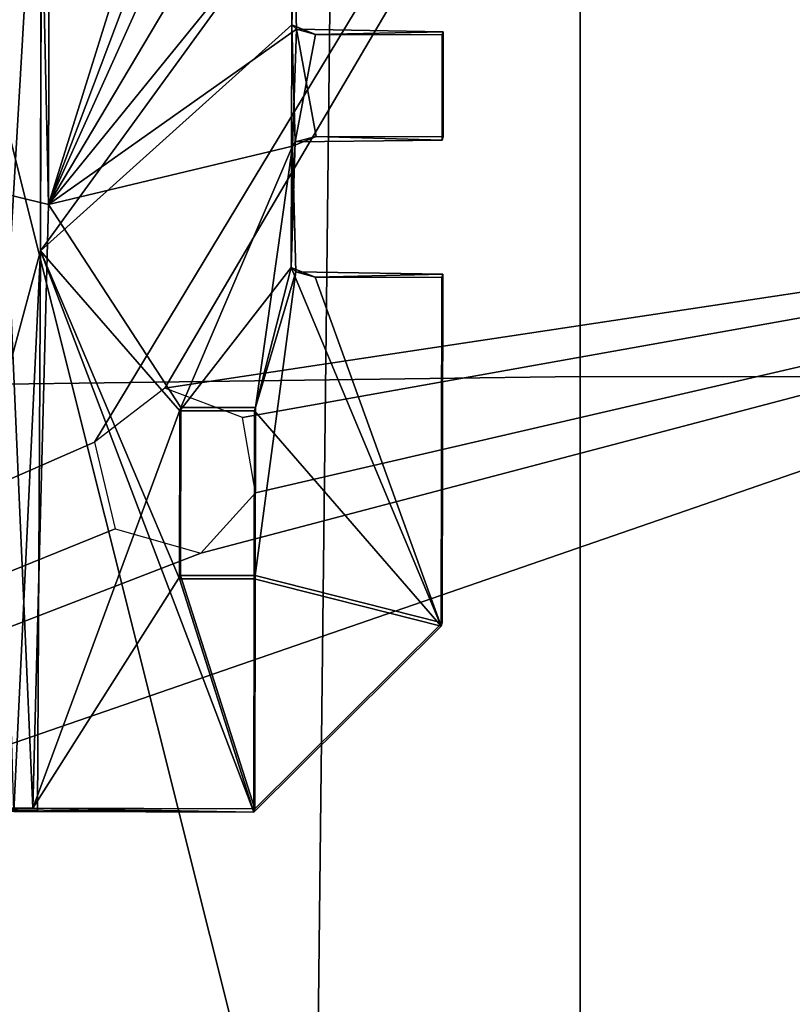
# Model space of a CAD drawing. Header units: millimetres. Extents: x -340 to 319, y -456 to 358.
# Tile 46 of 88: x 68 to 110, y -180 to -127. Entities that reach past the tile are written whole.
import ezdxf

# ---------------------------------------------------------------- set-up
doc = ezdxf.new("R2010")
doc.units = ezdxf.units.MM
doc.layers.add('Layer 01', color=7, linetype='Continuous', true_color=0x000000)

msp = doc.modelspace()

# ---------------------------------------------------------------- linework, layer by layer
at = {"layer": 'Layer 01'}
for points in [[(150.574, -20.344, 437.249), (-74.704, -146.791, 444.636), (-179.362, -90.332, 441.339)], [(-71.543, -150.43, 444.848), (150.574, -20.344, 437.249), (-85.976, -218.806, 448.843)], [(72.472, -149.481, 444.793), (-85.976, -218.806, 448.843), (150.574, -20.344, 437.249)], [(-71.543, -150.43, 444.848), (-74.704, -146.791, 444.636), (150.574, -20.344, 437.249)], [(76.233, -146.59, 444.624), (72.472, -149.481, 444.793), (150.574, -20.344, 437.249)], [(76.233, -146.59, 444.624), (150.574, -20.344, 437.249), (159.341, -134.049, 443.891)], [(216.408, -154.237, 107.067), (57.117, -38.336, 147.62), (140.168, -98.664, 129.695)], [(57.117, -38.336, 147.62), (216.408, -154.237, 107.067), (217.636, -155.157, 106.103)], [(217.636, -155.157, 106.103), (170.099, -121.083, 102.083), (57.117, -38.336, 147.62)], [(214.243, -158.612, 106.115), (137.385, -102.981, 129.455), (63.101, -49.131, 149.515)], [(164.849, -122.267, 102.742), (214.243, -158.612, 106.115), (63.101, -49.131, 149.515)], [(70.008, -136.768, 441.691), (70.137, -77.213, 438.171), (68.772, -80.332, 438.319)], [(70.008, -136.768, 441.691), (83.128, -94.715, 438.983), (70.137, -77.213, 438.171)], [(67.275, -79.826, 437.751), (67.713, -136.219, 441.296), (68.772, -80.332, 438.319)], [(69.571, -139.241, 438.836), (69.724, -79.757, 435.32), (83.232, -120.431, 437.495)], [(69.571, -139.241, 438.836), (69.608, -110.777, 437.154), (69.724, -79.757, 435.32)], [(67.713, -136.219, 441.296), (70.008, -136.768, 441.691), (68.772, -80.332, 438.319)], [(56.184, -86.269, 452.372), (85.505, -87.264, 453.333), (84.243, -198.218, 458.966)], [(84.243, -198.218, 458.966), (66.257, -245.965, 460.828), (56.184, -86.269, 452.372)], [(112.64, -88.474, 454.883), (113.221, -184.26, 459.812), (84.243, -198.218, 458.966), (85.505, -87.264, 453.333)], [(70.008, -136.768, 441.691), (83.318, -101.438, 439.377), (83.128, -94.715, 438.983)], [(98.445, -109.407, 496.656), (130.669, -145.975, 498.97), (130.221, -95.365, 497.42)], [(83.103, -107.693, 439.75), (83.318, -101.438, 439.377), (70.008, -136.768, 441.691)], [(69.608, -110.777, 437.154), (67.506, -146.941, 437.317), (67.589, -102.936, 434.713)], [(83.293, -114.415, 440.144), (83.103, -107.693, 439.75), (70.008, -136.768, 441.691)], [(98.446, -145.971, 497.749), (98.445, -109.407, 496.656), (53.29, -110.007, 495.74), (50.167, -146.605, 496.801)], [(98.445, -109.407, 496.656), (98.446, -145.971, 497.749), (130.669, -145.975, 498.97)], [(69.571, -139.241, 438.836), (67.506, -146.941, 437.317), (69.608, -110.777, 437.154)], [(70.008, -136.768, 441.691), (83.079, -120.67, 440.516), (83.293, -114.415, 440.144)], [(69.571, -139.241, 438.836), (83.232, -120.431, 437.495), (83.016, -127.163, 437.896)], [(83.079, -120.67, 440.516), (83.016, -127.163, 437.896), (83.232, -120.431, 437.495)], [(83.269, -127.393, 440.911), (83.079, -120.67, 440.516), (70.008, -136.768, 441.691)], [(83.079, -120.67, 440.516), (83.269, -127.393, 440.911), (83.016, -127.163, 437.896)], [(77.028, -147.793, 439.215), (69.571, -139.241, 438.836), (83.016, -127.163, 437.896), (82.992, -140.14, 438.663)], [(83.055, -133.647, 441.283), (83.269, -127.393, 440.911), (70.008, -136.768, 441.691)], [(82.992, -140.14, 438.663), (83.016, -127.163, 437.896), (83.208, -133.409, 438.261)], [(84.289, -127.68, 437.905), (83.016, -127.163, 437.896), (83.269, -127.393, 440.911)], [(84.289, -127.68, 437.905), (83.208, -133.409, 438.261), (83.016, -127.163, 437.896)], [(83.055, -133.647, 441.283), (84.329, -133.128, 441.232), (83.269, -127.393, 440.911)], [(84.289, -127.68, 437.905), (83.269, -127.393, 440.911), (91.123, -127.523, 440.786)], [(91.112, -133.147, 441.119), (91.123, -127.523, 440.786), (83.269, -127.393, 440.911), (84.329, -133.128, 441.232)], [(91.062, -133.324, 438.124), (83.208, -133.409, 438.261), (84.289, -127.68, 437.905), (91.072, -127.699, 437.792)], [(84.289, -127.68, 437.905), (91.123, -127.523, 440.786), (91.072, -127.699, 437.792)], [(91.062, -133.324, 438.124), (91.072, -127.699, 437.792), (91.123, -127.523, 440.786), (91.112, -133.147, 441.119)], [(83.208, -133.409, 438.261), (84.329, -133.128, 441.232), (83.055, -133.647, 441.283)], [(84.329, -133.128, 441.232), (83.208, -133.409, 438.261), (91.062, -133.324, 438.124)], [(84.329, -133.128, 441.232), (91.062, -133.324, 438.124), (91.112, -133.147, 441.119)], [(77.078, -147.616, 442.209), (83.055, -133.647, 441.283), (70.008, -136.768, 441.691)], [(81.078, -147.628, 442.143), (83.055, -133.647, 441.283), (77.078, -147.616, 442.209)], [(81.078, -147.628, 442.143), (83.245, -140.37, 441.678), (83.055, -133.647, 441.283)], [(83.055, -133.647, 441.283), (82.992, -140.14, 438.663), (83.208, -133.409, 438.261)], [(83.055, -133.647, 441.283), (83.245, -140.37, 441.678), (82.992, -140.14, 438.663)], [(159.341, -134.049, 443.891), (-85.976, -218.806, 448.843), (78.147, -155.421, 445.14)], [(-85.976, -218.806, 448.843), (159.341, -134.049, 443.891), (176.236, -170.603, 446.025)], [(80.39, -148.16, 444.716), (76.233, -146.59, 444.624), (159.341, -134.049, 443.891)], [(78.147, -155.421, 445.14), (81.07, -152.194, 444.951), (159.341, -134.049, 443.891)], [(81.07, -152.194, 444.951), (80.39, -148.16, 444.716), (159.341, -134.049, 443.891)], [(67.713, -136.219, 441.296), (67.201, -169.04, 443.111), (69.159, -169.056, 443.617)], [(69.159, -169.056, 443.617), (70.008, -136.768, 441.691), (67.713, -136.219, 441.296)], [(69.159, -169.056, 443.617), (77.078, -147.616, 442.209), (70.008, -136.768, 441.691)], [(67.506, -146.941, 437.317), (69.571, -139.241, 438.836), (68.154, -169.233, 440.217)], [(69.571, -139.241, 438.836), (69.409, -169.234, 440.614), (68.154, -169.233, 440.217)], [(69.571, -139.241, 438.836), (80.996, -169.267, 440.416), (69.409, -169.234, 440.614)], [(69.571, -139.241, 438.836), (77.028, -147.793, 439.215), (77.011, -156.778, 439.746)], [(69.571, -139.241, 438.836), (77.011, -156.778, 439.746), (80.996, -169.267, 440.416)], [(82.992, -140.14, 438.663), (81.027, -147.805, 439.148), (77.028, -147.793, 439.215)], [(81.027, -147.805, 439.148), (82.992, -140.14, 438.663), (91.013, -159.314, 439.66)], [(91.063, -159.137, 442.654), (91.098, -140.5, 441.553), (83.245, -140.37, 441.678), (81.061, -156.612, 442.674)], [(81.078, -147.628, 442.143), (81.061, -156.612, 442.674), (83.245, -140.37, 441.678)], [(84.264, -140.657, 438.672), (82.992, -140.14, 438.663), (83.245, -140.37, 441.678)], [(82.992, -140.14, 438.663), (84.264, -140.657, 438.672), (91.013, -159.314, 439.66)], [(84.264, -140.657, 438.672), (83.245, -140.37, 441.678), (91.098, -140.5, 441.553)], [(84.264, -140.657, 438.672), (91.098, -140.5, 441.553), (91.048, -140.677, 438.559)], [(91.098, -140.5, 441.553), (91.063, -159.137, 442.654), (91.013, -159.314, 439.66), (91.048, -140.677, 438.559)], [(84.264, -140.657, 438.672), (91.048, -140.677, 438.559), (91.013, -159.314, 439.66)], [(98.446, -182.982, 498.426), (98.446, -145.971, 497.749), (50.167, -146.605, 496.801), (49.734, -182.724, 497.504)], [(130.672, -182.987, 499.591), (130.669, -145.975, 498.97), (98.446, -145.971, 497.749), (98.446, -182.982, 498.426)], [(77.061, -156.601, 442.74), (77.078, -147.616, 442.209), (69.159, -169.056, 443.617)], [(77.011, -156.778, 439.746), (77.028, -147.793, 439.215), (77.078, -147.616, 442.209), (77.061, -156.601, 442.74)], [(77.028, -147.793, 439.215), (81.027, -147.805, 439.148), (81.078, -147.628, 442.143), (77.078, -147.616, 442.209)], [(81.027, -147.805, 439.148), (81.01, -156.789, 439.679), (81.061, -156.612, 442.674), (81.078, -147.628, 442.143)], [(81.01, -156.789, 439.679), (81.027, -147.805, 439.148), (91.013, -159.314, 439.66)], [(73.579, -154.117, 445.064), (-85.976, -218.806, 448.843), (72.472, -149.481, 444.793)], [(-85.976, -218.806, 448.843), (73.579, -154.117, 445.064), (78.147, -155.421, 445.14)], [(77.061, -156.601, 442.74), (69.159, -169.056, 443.617), (81.046, -169.091, 443.411)], [(81.01, -156.789, 439.679), (77.011, -156.778, 439.746), (77.061, -156.601, 442.74), (81.061, -156.612, 442.674)], [(81.01, -156.789, 439.679), (80.996, -169.267, 440.416), (77.011, -156.778, 439.746)], [(81.046, -169.091, 443.411), (81.061, -156.612, 442.674), (77.061, -156.601, 442.74)], [(81.01, -156.789, 439.679), (91.013, -159.314, 439.66), (80.996, -169.267, 440.416)], [(81.046, -169.091, 443.411), (91.063, -159.137, 442.654), (81.061, -156.612, 442.674)], [(91.013, -159.314, 439.66), (91.063, -159.137, 442.654), (81.046, -169.091, 443.411), (80.996, -169.267, 440.416)], [(67.201, -169.04, 443.111), (65.978, -169.13, 442.241), (69.159, -169.056, 443.617)], [(65.036, -169.198, 441.044), (68.154, -169.233, 440.217), (69.409, -169.234, 440.614), (65.978, -169.13, 442.241)], [(69.159, -169.056, 443.617), (65.978, -169.13, 442.241), (80.996, -169.267, 440.416)], [(65.978, -169.13, 442.241), (69.409, -169.234, 440.614), (80.996, -169.267, 440.416)], [(81.046, -169.091, 443.411), (69.159, -169.056, 443.617), (80.996, -169.267, 440.416)], [(176.236, -170.603, 446.025), (183.329, -230.019, 449.495), (-85.976, -218.806, 448.843)]]:
    msp.add_3dface(points, dxfattribs=at)

doc.saveas('drawing.dxf')
